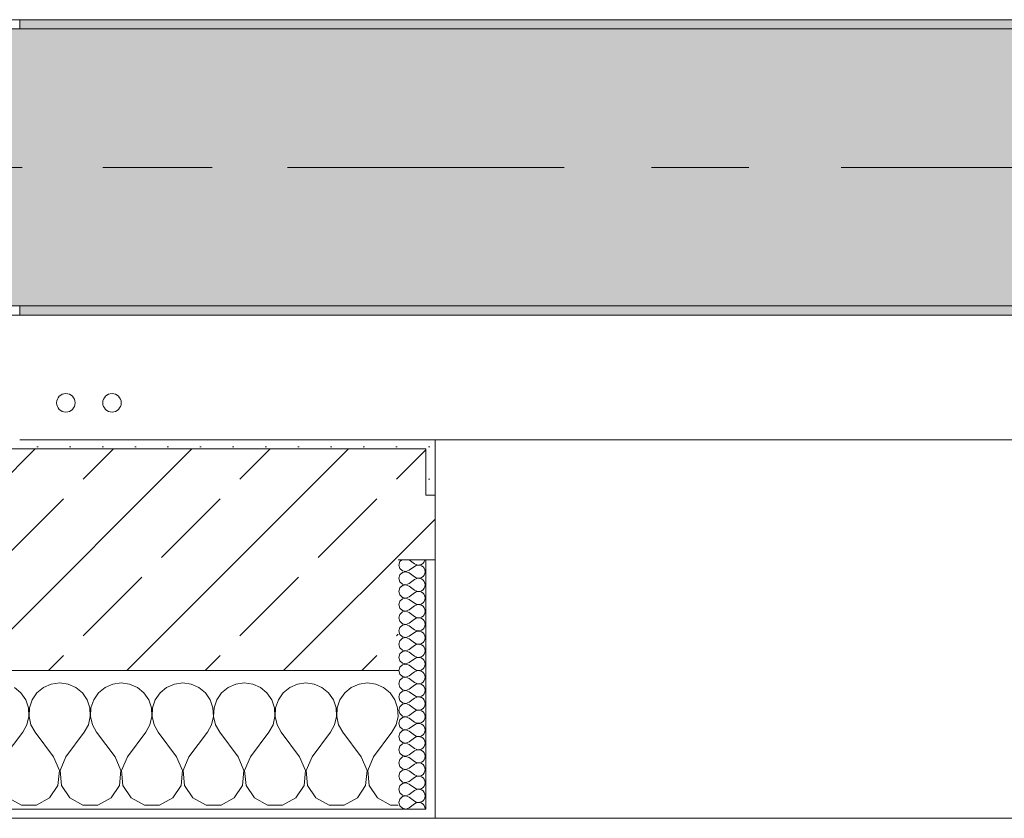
# Model space of a CAD drawing. Header units: metres. Extents: x -3.6 to 84.5, y -11 to 16.8.
# Tile 79 of 228: x 22.29 to 23.357, y -0.155 to 0.71. Entities that reach past the tile are written whole.
import ezdxf

# ---------------------------------------------------------------- set-up
doc = ezdxf.new("R2010")
doc.units = ezdxf.units.M
doc.header["$MEASUREMENT"] = 0
doc.linetypes.add('Achse', pattern=[0.2, 0.1, -0.05, 0, -0.05])
doc.linetypes.add('Strichlinie doppelt', pattern=[0.546806, 0.264583, -0.105833, 0.070556, -0.105833])
for name, color, linetype in [('451 - Universal.Achsen Raster', 7, 'Continuous'), ('604 - Struktur.Wand Aussen', 7, 'Continuous'), ('607 - Struktur.Stütze', 7, 'Continuous'), ('608 - Struktur.Träger', 7, 'Continuous'), ('801 - HKLSE.Heizung_ Klima_ Lüftung', 7, 'Continuous')]:
    doc.layers.add(name, color=color, linetype=linetype)
pattern_1 = [(45, (0, 0), (-0.01767767, 0.01767767), [0, -0.025])]
pattern_2 = [(0, (0, 0), (0, 0.08660254), [0, -0.05]), (0, (0.025, 0.0433), (0, 0.08660254), [0, -0.05])]
pattern_3 = [(45, (0, 0), (-0.08485281, 0.08485281), []), (45, (-0.04243, 0.04243), (-0.08485281, 0.08485281), [0.09, -0.03])]

# ---------------------------------------------------------------- blocks, each defined once
blk = doc.blocks.new('*X78')
at = {"layer": '604 - Struktur.Wand Aussen', "color": 7, "linetype": 'Continuous', "lineweight": 5}
for p, q in [((22.3242, -0.0096), (22.3158, -0.0133)), ((22.3333, -0.0083), (22.3242, -0.0096)), ((22.3424, -0.0096), (22.3333, -0.0083)), ((22.3509, -0.0133), (22.3424, -0.0096)), ((22.3909, -0.0096), (22.3825, -0.0133)), ((22.4, -0.0083), (22.3909, -0.0096)), ((22.4091, -0.0096), (22.4, -0.0083)), ((22.4175, -0.0133), (22.4091, -0.0096)), ((22.4576, -0.0096), (22.4491, -0.0133)), ((22.4667, -0.0083), (22.4576, -0.0096)), ((22.4758, -0.0096), (22.4667, -0.0083)), ((22.4842, -0.0133), (22.4758, -0.0096)), ((22.5242, -0.0096), (22.5158, -0.0133)), ((22.5333, -0.0083), (22.5242, -0.0096)), ((22.5424, -0.0096), (22.5333, -0.0083)), ((22.5509, -0.0133), (22.5424, -0.0096)), ((22.5909, -0.0096), (22.5825, -0.0133)), ((22.6, -0.0083), (22.5909, -0.0096)), ((22.6091, -0.0096), (22.6, -0.0083)), ((22.6175, -0.0133), (22.6091, -0.0096)), ((22.6576, -0.0096), (22.6491, -0.0133)), ((22.6667, -0.0083), (22.6576, -0.0096)), ((22.6758, -0.0096), (22.6667, -0.0083)), ((22.6842, -0.0133), (22.6758, -0.0096)), ((22.2913, -0.0192), (22.2842, -0.0133)), ((22.2965, -0.0268), (22.2913, -0.0192)), ((22.3087, -0.0192), (22.3035, -0.0268)), ((22.3158, -0.0133), (22.3087, -0.0192)), ((22.3579, -0.0192), (22.3509, -0.0133)), ((22.3631, -0.0268), (22.3579, -0.0192)), ((22.3754, -0.0192), (22.3702, -0.0268)), ((22.3825, -0.0133), (22.3754, -0.0192)), ((22.4246, -0.0192), (22.4175, -0.0133)), ((22.4298, -0.0268), (22.4246, -0.0192)), ((22.4421, -0.0192), (22.4369, -0.0268)), ((22.4491, -0.0133), (22.4421, -0.0192)), ((22.4913, -0.0192), (22.4842, -0.0133)), ((22.4965, -0.0268), (22.4913, -0.0192)), ((22.5087, -0.0192), (22.5035, -0.0268)), ((22.5158, -0.0133), (22.5087, -0.0192)), ((22.5579, -0.0192), (22.5509, -0.0133)), ((22.5631, -0.0268), (22.5579, -0.0192)), ((22.5754, -0.0192), (22.5702, -0.0268)), ((22.5825, -0.0133), (22.5754, -0.0192)), ((22.6246, -0.0192), (22.6175, -0.0133)), ((22.6298, -0.0268), (22.6246, -0.0192)), ((22.6421, -0.0192), (22.6369, -0.0268)), ((22.6491, -0.0133), (22.6421, -0.0192)), ((22.6913, -0.0192), (22.6842, -0.0133)), ((22.6965, -0.0268), (22.6913, -0.0192)), ((22.2994, -0.0355), (22.2965, -0.0268)), ((22.3035, -0.0268), (22.3006, -0.0355)), ((22.3661, -0.0355), (22.3631, -0.0268)), ((22.3702, -0.0268), (22.3672, -0.0355)), ((22.4328, -0.0355), (22.4298, -0.0268)), ((22.4369, -0.0268), (22.4339, -0.0355)), ((22.4994, -0.0355), (22.4965, -0.0268)), ((22.5035, -0.0268), (22.5006, -0.0355)), ((22.5661, -0.0355), (22.5631, -0.0268)), ((22.5702, -0.0268), (22.5672, -0.0355)), ((22.6328, -0.0355), (22.6298, -0.0268)), ((22.6369, -0.0268), (22.6339, -0.0355)), ((22.6994, -0.0355), (22.6965, -0.0268)), ((22.2999, -0.0447), (22.2994, -0.0355)), ((22.3006, -0.0355), (22.3001, -0.0447)), ((22.3665, -0.0447), (22.3661, -0.0355)), ((22.3672, -0.0355), (22.3668, -0.0447)), ((22.4332, -0.0447), (22.4328, -0.0355)), ((22.4339, -0.0355), (22.4335, -0.0447)), ((22.4999, -0.0447), (22.4994, -0.0355)), ((22.5006, -0.0355), (22.5001, -0.0447)), ((22.5665, -0.0447), (22.5661, -0.0355)), ((22.5672, -0.0355), (22.5668, -0.0447)), ((22.6332, -0.0447), (22.6328, -0.0355)), ((22.6339, -0.0355), (22.6335, -0.0447)), ((22.6999, -0.0447), (22.6994, -0.0355)), ((22.2978, -0.0536), (22.2999, -0.0447)), ((22.3001, -0.0447), (22.3022, -0.0536)), ((22.3645, -0.0536), (22.3665, -0.0447)), ((22.3668, -0.0447), (22.3689, -0.0536)), ((22.4311, -0.0536), (22.4332, -0.0447)), ((22.4335, -0.0447), (22.4355, -0.0536)), ((22.4978, -0.0536), (22.4999, -0.0447)), ((22.5001, -0.0447), (22.5022, -0.0536)), ((22.5645, -0.0536), (22.5665, -0.0447)), ((22.5668, -0.0447), (22.5689, -0.0536)), ((22.6311, -0.0536), (22.6332, -0.0447)), ((22.6335, -0.0447), (22.6355, -0.0536)), ((22.6978, -0.0536), (22.6999, -0.0447)), ((22.2733, -0.0883), (22.2933, -0.0617)), ((22.2933, -0.0617), (22.2978, -0.0536)), ((22.3022, -0.0536), (22.3067, -0.0617)), ((22.3267, -0.0883), (22.3067, -0.0617)), ((22.34, -0.0883), (22.36, -0.0617)), ((22.36, -0.0617), (22.3645, -0.0536)), ((22.3689, -0.0536), (22.3733, -0.0617)), ((22.3933, -0.0883), (22.3733, -0.0617)), ((22.4067, -0.0883), (22.4267, -0.0617)), ((22.4267, -0.0617), (22.4311, -0.0536)), ((22.4355, -0.0536), (22.44, -0.0617)), ((22.46, -0.0883), (22.44, -0.0617)), ((22.4733, -0.0883), (22.4933, -0.0617)), ((22.4933, -0.0617), (22.4978, -0.0536)), ((22.5022, -0.0536), (22.5067, -0.0617)), ((22.5267, -0.0883), (22.5067, -0.0617)), ((22.54, -0.0883), (22.56, -0.0617)), ((22.56, -0.0617), (22.5645, -0.0536)), ((22.5689, -0.0536), (22.5733, -0.0617)), ((22.5933, -0.0883), (22.5733, -0.0617)), ((22.6067, -0.0883), (22.6267, -0.0617)), ((22.6267, -0.0617), (22.6311, -0.0536)), ((22.6355, -0.0536), (22.64, -0.0617)), ((22.66, -0.0883), (22.64, -0.0617)), ((22.6733, -0.0883), (22.6933, -0.0617)), ((22.6933, -0.0617), (22.6978, -0.0536)), ((22.333, -0.1033), (22.3267, -0.0883)), ((22.34, -0.0883), (22.3337, -0.1033)), ((22.3996, -0.1033), (22.3933, -0.0883)), ((22.4067, -0.0883), (22.4004, -0.1033)), ((22.4663, -0.1033), (22.46, -0.0883)), ((22.4733, -0.0883), (22.467, -0.1033)), ((22.533, -0.1033), (22.5267, -0.0883)), ((22.54, -0.0883), (22.5337, -0.1033)), ((22.5996, -0.1033), (22.5933, -0.0883)), ((22.6067, -0.0883), (22.6004, -0.1033)), ((22.6663, -0.1033), (22.66, -0.0883)), ((22.6733, -0.0883), (22.667, -0.1033)), ((22.3314, -0.1195), (22.333, -0.1033)), ((22.3337, -0.1033), (22.3352, -0.1195)), ((22.3981, -0.1195), (22.3996, -0.1033)), ((22.4004, -0.1033), (22.4019, -0.1195)), ((22.4648, -0.1195), (22.4663, -0.1033)), ((22.467, -0.1033), (22.4686, -0.1195)), ((22.5314, -0.1195), (22.533, -0.1033)), ((22.5337, -0.1033), (22.5352, -0.1195)), ((22.5981, -0.1195), (22.5996, -0.1033)), ((22.6004, -0.1033), (22.6019, -0.1195)), ((22.6648, -0.1195), (22.6663, -0.1033)), ((22.667, -0.1033), (22.6686, -0.1195)), ((22.3224, -0.133), (22.3314, -0.1195)), ((22.3352, -0.1195), (22.3442, -0.133)), ((22.3891, -0.133), (22.3981, -0.1195)), ((22.4019, -0.1195), (22.4109, -0.133)), ((22.4558, -0.133), (22.4648, -0.1195)), ((22.4686, -0.1195), (22.4776, -0.133)), ((22.5224, -0.133), (22.5314, -0.1195)), ((22.5352, -0.1195), (22.5442, -0.133)), ((22.5891, -0.133), (22.5981, -0.1195)), ((22.6019, -0.1195), (22.6109, -0.133)), ((22.6558, -0.133), (22.6648, -0.1195)), ((22.6686, -0.1195), (22.6776, -0.133)), ((22.2776, -0.133), (22.2919, -0.1407)), ((22.3081, -0.1407), (22.3224, -0.133)), ((22.3442, -0.133), (22.3585, -0.1407)), ((22.3748, -0.1407), (22.3891, -0.133)), ((22.4109, -0.133), (22.4252, -0.1407)), ((22.4415, -0.1407), (22.4558, -0.133)), ((22.4776, -0.133), (22.4919, -0.1407)), ((22.5081, -0.1407), (22.5224, -0.133)), ((22.5442, -0.133), (22.5585, -0.1407)), ((22.5748, -0.1407), (22.5891, -0.133)), ((22.6109, -0.133), (22.6252, -0.1407)), ((22.6415, -0.1407), (22.6558, -0.133)), ((22.6776, -0.133), (22.6919, -0.1407)), ((22.2919, -0.1407), (22.3081, -0.1407)), ((22.3585, -0.1407), (22.3748, -0.1407)), ((22.4252, -0.1407), (22.4415, -0.1407)), ((22.4919, -0.1407), (22.5081, -0.1407)), ((22.5585, -0.1407), (22.5748, -0.1407)), ((22.6252, -0.1407), (22.6415, -0.1407)), ((22.6919, -0.1407), (22.7, -0.1407))]:
    blk.add_line(p, q, dxfattribs=at)
blk = doc.blocks.new('*X102')
at = {"layer": '604 - Struktur.Wand Aussen', "color": 7, "linetype": 'Continuous', "lineweight": 5}
for p, q in [((22.7018, 0.123), (22.7007, 0.1193)), ((22.7007, 0.1193), (22.7018, 0.1155)), ((22.7039, 0.125), (22.7018, 0.123)), ((22.7121, 0.125), (22.7179, 0.1207)), ((22.7121, 0.1136), (22.7179, 0.1179)), ((22.7179, 0.1207), (22.7196, 0.1198)), ((22.7196, 0.1188), (22.7179, 0.1179)), ((22.7196, 0.1198), (22.7215, 0.1193)), ((22.7215, 0.1193), (22.7196, 0.1188)), ((22.7215, 0.1193), (22.7235, 0.1194)), ((22.7235, 0.1192), (22.7215, 0.1193)), ((22.7235, 0.1194), (22.7253, 0.12)), ((22.7253, 0.1185), (22.7235, 0.1192)), ((22.7253, 0.12), (22.727, 0.1212)), ((22.727, 0.1174), (22.7253, 0.1185)), ((22.727, 0.1212), (22.7282, 0.1227)), ((22.7282, 0.1159), (22.727, 0.1174)), ((22.7282, 0.1227), (22.729, 0.1245)), ((22.729, 0.1245), (22.7291, 0.125)), ((22.7018, 0.1088), (22.7007, 0.105)), ((22.7018, 0.1155), (22.7047, 0.1129)), ((22.7047, 0.1114), (22.7018, 0.1088)), ((22.7047, 0.1129), (22.7085, 0.1122)), ((22.7085, 0.1121), (22.7047, 0.1114)), ((22.7085, 0.1122), (22.7121, 0.1136)), ((22.7121, 0.1107), (22.7085, 0.1121)), ((22.7121, 0.1107), (22.7179, 0.1064)), ((22.7253, 0.1058), (22.727, 0.1069)), ((22.727, 0.1069), (22.7282, 0.1084)), ((22.729, 0.1141), (22.7282, 0.1159)), ((22.7282, 0.1084), (22.729, 0.1102)), ((22.7293, 0.1121), (22.729, 0.1141)), ((22.729, 0.1102), (22.7293, 0.1121)), ((22.7007, 0.105), (22.7018, 0.1012)), ((22.7018, 0.1012), (22.7047, 0.0986)), ((22.7047, 0.0971), (22.7018, 0.0945)), ((22.7047, 0.0986), (22.7085, 0.0979)), ((22.7085, 0.0978), (22.7047, 0.0971)), ((22.7085, 0.0979), (22.7121, 0.0993)), ((22.7121, 0.0964), (22.7085, 0.0978)), ((22.7121, 0.0993), (22.7179, 0.1036)), ((22.7121, 0.0964), (22.7179, 0.0921)), ((22.7179, 0.1064), (22.7196, 0.1055)), ((22.7196, 0.1045), (22.7179, 0.1036)), ((22.7196, 0.1055), (22.7215, 0.105)), ((22.7215, 0.105), (22.7196, 0.1045)), ((22.7215, 0.105), (22.7235, 0.1051)), ((22.7235, 0.1049), (22.7215, 0.105)), ((22.7235, 0.1051), (22.7253, 0.1058)), ((22.7253, 0.1042), (22.7235, 0.1049)), ((22.727, 0.1031), (22.7253, 0.1042)), ((22.7282, 0.1016), (22.727, 0.1031)), ((22.729, 0.0998), (22.7282, 0.1016)), ((22.7293, 0.0979), (22.729, 0.0998)), ((22.729, 0.0959), (22.7293, 0.0979)), ((22.7018, 0.0945), (22.7007, 0.0907)), ((22.7007, 0.0907), (22.7018, 0.087)), ((22.7018, 0.087), (22.7047, 0.0843)), ((22.7121, 0.085), (22.7179, 0.0893)), ((22.7179, 0.0921), (22.7196, 0.0912)), ((22.7196, 0.0902), (22.7179, 0.0893)), ((22.7196, 0.0912), (22.7215, 0.0907)), ((22.7215, 0.0907), (22.7196, 0.0902)), ((22.7215, 0.0907), (22.7235, 0.0908)), ((22.7235, 0.0906), (22.7215, 0.0907)), ((22.7235, 0.0908), (22.7253, 0.0915)), ((22.7253, 0.09), (22.7235, 0.0906)), ((22.7253, 0.0915), (22.727, 0.0926)), ((22.727, 0.0888), (22.7253, 0.09)), ((22.727, 0.0926), (22.7282, 0.0941)), ((22.7282, 0.0873), (22.727, 0.0888)), ((22.7282, 0.0941), (22.729, 0.0959)), ((22.729, 0.0855), (22.7282, 0.0873)), ((22.7293, 0.0836), (22.729, 0.0855)), ((22.7018, 0.0802), (22.7007, 0.0764)), ((22.7007, 0.0764), (22.7018, 0.0727)), ((22.7047, 0.0828), (22.7018, 0.0802)), ((22.7047, 0.0843), (22.7085, 0.0836)), ((22.7085, 0.0835), (22.7047, 0.0828)), ((22.7085, 0.0836), (22.7121, 0.085)), ((22.7121, 0.0821), (22.7085, 0.0835)), ((22.7121, 0.0821), (22.7179, 0.0779)), ((22.7121, 0.0707), (22.7179, 0.075)), ((22.7179, 0.0779), (22.7196, 0.0769)), ((22.7196, 0.076), (22.7179, 0.075)), ((22.7196, 0.0769), (22.7215, 0.0765)), ((22.7215, 0.0764), (22.7196, 0.076)), ((22.7215, 0.0765), (22.7235, 0.0766)), ((22.7235, 0.0763), (22.7215, 0.0764)), ((22.7235, 0.0766), (22.7253, 0.0772)), ((22.7253, 0.0757), (22.7235, 0.0763)), ((22.7253, 0.0772), (22.727, 0.0783)), ((22.727, 0.0746), (22.7253, 0.0757)), ((22.727, 0.0783), (22.7282, 0.0798)), ((22.7282, 0.0798), (22.729, 0.0816)), ((22.729, 0.0816), (22.7293, 0.0836)), ((22.7018, 0.0659), (22.7007, 0.0621)), ((22.7018, 0.0727), (22.7047, 0.07)), ((22.7047, 0.0685), (22.7018, 0.0659)), ((22.7047, 0.07), (22.7085, 0.0693)), ((22.7085, 0.0693), (22.7047, 0.0685)), ((22.7085, 0.0693), (22.7121, 0.0707)), ((22.7121, 0.0679), (22.7085, 0.0693)), ((22.7121, 0.0679), (22.7179, 0.0636)), ((22.7253, 0.0629), (22.727, 0.064)), ((22.7282, 0.073), (22.727, 0.0746)), ((22.727, 0.064), (22.7282, 0.0655)), ((22.729, 0.0712), (22.7282, 0.073)), ((22.7282, 0.0655), (22.729, 0.0673)), ((22.7293, 0.0693), (22.729, 0.0712)), ((22.729, 0.0673), (22.7293, 0.0693)), ((22.7007, 0.0621), (22.7018, 0.0584)), ((22.7018, 0.0584), (22.7047, 0.0558)), ((22.7047, 0.0542), (22.7018, 0.0516)), ((22.7047, 0.0558), (22.7085, 0.055)), ((22.7085, 0.055), (22.7047, 0.0542)), ((22.7085, 0.055), (22.7121, 0.0564)), ((22.7121, 0.0536), (22.7085, 0.055)), ((22.7121, 0.0564), (22.7179, 0.0607)), ((22.7121, 0.0536), (22.7179, 0.0493)), ((22.7179, 0.0636), (22.7196, 0.0626)), ((22.7196, 0.0617), (22.7179, 0.0607)), ((22.7196, 0.0626), (22.7215, 0.0622)), ((22.7215, 0.0621), (22.7196, 0.0617)), ((22.7215, 0.0622), (22.7235, 0.0623)), ((22.7235, 0.062), (22.7215, 0.0621)), ((22.7235, 0.0623), (22.7253, 0.0629)), ((22.7253, 0.0614), (22.7235, 0.062)), ((22.727, 0.0603), (22.7253, 0.0614)), ((22.7282, 0.0588), (22.727, 0.0603)), ((22.729, 0.057), (22.7282, 0.0588)), ((22.7293, 0.055), (22.729, 0.057)), ((22.729, 0.053), (22.7293, 0.055)), ((22.7018, 0.0516), (22.7007, 0.0479)), ((22.7007, 0.0479), (22.7018, 0.0441)), ((22.7018, 0.0441), (22.7047, 0.0415)), ((22.7121, 0.0421), (22.7179, 0.0464)), ((22.7179, 0.0493), (22.7196, 0.0483)), ((22.7196, 0.0474), (22.7179, 0.0464)), ((22.7196, 0.0483), (22.7215, 0.0479)), ((22.7215, 0.0478), (22.7196, 0.0474)), ((22.7215, 0.0479), (22.7235, 0.048)), ((22.7235, 0.0477), (22.7215, 0.0478)), ((22.7235, 0.048), (22.7253, 0.0486)), ((22.7253, 0.0471), (22.7235, 0.0477)), ((22.7253, 0.0486), (22.727, 0.0497)), ((22.727, 0.046), (22.7253, 0.0471)), ((22.727, 0.0497), (22.7282, 0.0512)), ((22.7282, 0.0445), (22.727, 0.046)), ((22.7282, 0.0512), (22.729, 0.053)), ((22.729, 0.0427), (22.7282, 0.0445)), ((22.7018, 0.0373), (22.7007, 0.0336)), ((22.7007, 0.0336), (22.7018, 0.0298)), ((22.7047, 0.04), (22.7018, 0.0373)), ((22.7047, 0.0415), (22.7085, 0.0407)), ((22.7085, 0.0407), (22.7047, 0.04)), ((22.7085, 0.0407), (22.7121, 0.0421)), ((22.7121, 0.0393), (22.7085, 0.0407)), ((22.7121, 0.0393), (22.7179, 0.035)), ((22.7121, 0.0279), (22.7179, 0.0321)), ((22.7179, 0.035), (22.7196, 0.034)), ((22.7196, 0.0331), (22.7179, 0.0321)), ((22.7196, 0.034), (22.7215, 0.0336)), ((22.7215, 0.0335), (22.7196, 0.0331)), ((22.7215, 0.0336), (22.7235, 0.0337)), ((22.7235, 0.0334), (22.7215, 0.0335)), ((22.7235, 0.0337), (22.7253, 0.0343)), ((22.7253, 0.0328), (22.7235, 0.0334)), ((22.7253, 0.0343), (22.727, 0.0354)), ((22.727, 0.0317), (22.7253, 0.0328)), ((22.727, 0.0354), (22.7282, 0.037)), ((22.7282, 0.037), (22.729, 0.0388)), ((22.7293, 0.0407), (22.729, 0.0427)), ((22.729, 0.0388), (22.7293, 0.0407)), ((22.7018, 0.023), (22.7007, 0.0193)), ((22.7018, 0.0298), (22.7047, 0.0272)), ((22.7047, 0.0257), (22.7018, 0.023)), ((22.7047, 0.0272), (22.7085, 0.0265)), ((22.7085, 0.0264), (22.7047, 0.0257)), ((22.7085, 0.0265), (22.7121, 0.0279)), ((22.7121, 0.025), (22.7085, 0.0264)), ((22.7121, 0.025), (22.7179, 0.0207)), ((22.7282, 0.0302), (22.727, 0.0317)), ((22.727, 0.0212), (22.7282, 0.0227)), ((22.729, 0.0284), (22.7282, 0.0302)), ((22.7282, 0.0227), (22.729, 0.0245)), ((22.7293, 0.0264), (22.729, 0.0284)), ((22.729, 0.0245), (22.7293, 0.0264)), ((22.7007, 0.0193), (22.7018, 0.0155)), ((22.7018, 0.0155), (22.7047, 0.0129)), ((22.7047, 0.0114), (22.7018, 0.0088)), ((22.7047, 0.0129), (22.7085, 0.0122)), ((22.7085, 0.0121), (22.7047, 0.0114)), ((22.7085, 0.0122), (22.7121, 0.0136)), ((22.7121, 0.0107), (22.7085, 0.0121)), ((22.7121, 0.0136), (22.7179, 0.0179)), ((22.7121, 0.0107), (22.7179, 0.0064)), ((22.7179, 0.0207), (22.7196, 0.0198)), ((22.7196, 0.0188), (22.7179, 0.0179)), ((22.7196, 0.0198), (22.7215, 0.0193)), ((22.7215, 0.0193), (22.7196, 0.0188)), ((22.7215, 0.0193), (22.7235, 0.0194)), ((22.7235, 0.0192), (22.7215, 0.0193)), ((22.7235, 0.0194), (22.7253, 0.02)), ((22.7253, 0.0185), (22.7235, 0.0192)), ((22.7253, 0.02), (22.727, 0.0212)), ((22.727, 0.0174), (22.7253, 0.0185)), ((22.7282, 0.0159), (22.727, 0.0174)), ((22.729, 0.0141), (22.7282, 0.0159)), ((22.7293, 0.0121), (22.729, 0.0141)), ((22.729, 0.0102), (22.7293, 0.0121)), ((22.7018, 0.0088), (22.7007, 0.005)), ((22.7007, 0.005), (22.7018, 0.0012)), ((22.7018, 0.0012), (22.7047, -0.0014)), ((22.7121, -0.0007), (22.7179, 0.0036)), ((22.7179, 0.0064), (22.7196, 0.0055)), ((22.7196, 0.0045), (22.7179, 0.0036)), ((22.7196, 0.0055), (22.7215, 0.005)), ((22.7215, 0.005), (22.7196, 0.0045)), ((22.7215, 0.005), (22.7235, 0.0051)), ((22.7235, 0.0049), (22.7215, 0.005)), ((22.7235, 0.0051), (22.7253, 0.0058)), ((22.7253, 0.0042), (22.7235, 0.0049)), ((22.7253, 0.0058), (22.727, 0.0069)), ((22.727, 0.0031), (22.7253, 0.0042)), ((22.727, 0.0069), (22.7282, 0.0084)), ((22.7282, 0.0016), (22.727, 0.0031)), ((22.7282, 0.0084), (22.729, 0.0102)), ((22.729, -0.0002), (22.7282, 0.0016)), ((22.7018, -0.0055), (22.7007, -0.0093)), ((22.7007, -0.0093), (22.7018, -0.013)), ((22.7047, -0.0029), (22.7018, -0.0055)), ((22.7047, -0.0014), (22.7085, -0.0021)), ((22.7085, -0.0022), (22.7047, -0.0029)), ((22.7085, -0.0021), (22.7121, -0.0007)), ((22.7121, -0.0036), (22.7085, -0.0022)), ((22.7121, -0.0036), (22.7179, -0.0079)), ((22.7179, -0.0079), (22.7196, -0.0088)), ((22.7196, -0.0098), (22.7179, -0.0107)), ((22.7196, -0.0088), (22.7215, -0.0093)), ((22.7215, -0.0093), (22.7196, -0.0098)), ((22.7215, -0.0093), (22.7235, -0.0092)), ((22.7235, -0.0094), (22.7215, -0.0093)), ((22.7235, -0.0092), (22.7253, -0.0085)), ((22.7253, -0.01), (22.7235, -0.0094)), ((22.7253, -0.0085), (22.727, -0.0074)), ((22.727, -0.0112), (22.7253, -0.01)), ((22.727, -0.0074), (22.7282, -0.0059)), ((22.7282, -0.0059), (22.729, -0.0041)), ((22.7293, -0.0021), (22.729, -0.0002)), ((22.729, -0.0041), (22.7293, -0.0021)), ((22.7018, -0.0198), (22.7007, -0.0236)), ((22.7018, -0.013), (22.7047, -0.0157)), ((22.7047, -0.0172), (22.7018, -0.0198)), ((22.7047, -0.0157), (22.7085, -0.0164)), ((22.7085, -0.0165), (22.7047, -0.0172)), ((22.7085, -0.0164), (22.7121, -0.015)), ((22.7121, -0.0179), (22.7085, -0.0165)), ((22.7121, -0.015), (22.7179, -0.0107)), ((22.7121, -0.0179), (22.7179, -0.0221)), ((22.7282, -0.0127), (22.727, -0.0112)), ((22.727, -0.0217), (22.7282, -0.0202)), ((22.729, -0.0145), (22.7282, -0.0127)), ((22.7282, -0.0202), (22.729, -0.0184)), ((22.7293, -0.0164), (22.729, -0.0145)), ((22.729, -0.0184), (22.7293, -0.0164)), ((22.7007, -0.0236), (22.7018, -0.0273)), ((22.7018, -0.0273), (22.7047, -0.03)), ((22.7047, -0.0315), (22.7018, -0.0341)), ((22.7047, -0.03), (22.7085, -0.0307)), ((22.7085, -0.0307), (22.7047, -0.0315)), ((22.7085, -0.0307), (22.7121, -0.0293)), ((22.7121, -0.0321), (22.7085, -0.0307)), ((22.7121, -0.0293), (22.7179, -0.025)), ((22.7179, -0.0221), (22.7196, -0.0231)), ((22.7196, -0.024), (22.7179, -0.025)), ((22.7196, -0.0231), (22.7215, -0.0235)), ((22.7215, -0.0236), (22.7196, -0.024)), ((22.7215, -0.0235), (22.7235, -0.0234)), ((22.7235, -0.0237), (22.7215, -0.0236)), ((22.7235, -0.0234), (22.7253, -0.0228)), ((22.7253, -0.0243), (22.7235, -0.0237)), ((22.7253, -0.0228), (22.727, -0.0217)), ((22.727, -0.0254), (22.7253, -0.0243)), ((22.7282, -0.027), (22.727, -0.0254)), ((22.729, -0.0288), (22.7282, -0.027)), ((22.7293, -0.0307), (22.729, -0.0288)), ((22.729, -0.0327), (22.7293, -0.0307)), ((22.7018, -0.0341), (22.7007, -0.0379)), ((22.7007, -0.0379), (22.7018, -0.0416)), ((22.7018, -0.0416), (22.7047, -0.0442)), ((22.7121, -0.0321), (22.7179, -0.0364)), ((22.7121, -0.0436), (22.7179, -0.0393)), ((22.7179, -0.0364), (22.7196, -0.0374)), ((22.7196, -0.0383), (22.7179, -0.0393)), ((22.7196, -0.0374), (22.7215, -0.0378)), ((22.7215, -0.0379), (22.7196, -0.0383)), ((22.7215, -0.0378), (22.7235, -0.0377)), ((22.7235, -0.038), (22.7215, -0.0379)), ((22.7235, -0.0377), (22.7253, -0.0371)), ((22.7253, -0.0386), (22.7235, -0.038)), ((22.7253, -0.0371), (22.727, -0.036)), ((22.727, -0.0397), (22.7253, -0.0386)), ((22.727, -0.036), (22.7282, -0.0345)), ((22.7282, -0.0412), (22.727, -0.0397)), ((22.7282, -0.0345), (22.729, -0.0327)), ((22.729, -0.043), (22.7282, -0.0412)), ((22.7018, -0.0484), (22.7007, -0.0521)), ((22.7007, -0.0521), (22.7018, -0.0559)), ((22.7047, -0.0458), (22.7018, -0.0484)), ((22.7047, -0.0442), (22.7085, -0.045)), ((22.7085, -0.045), (22.7047, -0.0458)), ((22.7085, -0.045), (22.7121, -0.0436)), ((22.7121, -0.0464), (22.7085, -0.045)), ((22.7121, -0.0464), (22.7179, -0.0507)), ((22.7179, -0.0507), (22.7196, -0.0517)), ((22.7196, -0.0526), (22.7179, -0.0536)), ((22.7196, -0.0517), (22.7215, -0.0521)), ((22.7215, -0.0522), (22.7196, -0.0526)), ((22.7215, -0.0521), (22.7235, -0.052)), ((22.7235, -0.0523), (22.7215, -0.0522)), ((22.7235, -0.052), (22.7253, -0.0514)), ((22.7253, -0.0529), (22.7235, -0.0523)), ((22.7253, -0.0514), (22.727, -0.0503)), ((22.727, -0.054), (22.7253, -0.0529)), ((22.727, -0.0503), (22.7282, -0.0488)), ((22.7282, -0.0488), (22.729, -0.047)), ((22.7293, -0.045), (22.729, -0.043)), ((22.729, -0.047), (22.7293, -0.045)), ((22.7018, -0.0627), (22.7007, -0.0664)), ((22.7018, -0.0559), (22.7047, -0.0585)), ((22.7047, -0.06), (22.7018, -0.0627)), ((22.7047, -0.0585), (22.7085, -0.0593)), ((22.7085, -0.0593), (22.7047, -0.06)), ((22.7085, -0.0593), (22.7121, -0.0579)), ((22.7121, -0.0607), (22.7085, -0.0593)), ((22.7121, -0.0579), (22.7179, -0.0536)), ((22.7121, -0.0607), (22.7179, -0.065)), ((22.7282, -0.0555), (22.727, -0.054)), ((22.727, -0.0646), (22.7282, -0.063)), ((22.729, -0.0573), (22.7282, -0.0555)), ((22.7282, -0.063), (22.729, -0.0612)), ((22.7293, -0.0593), (22.729, -0.0573)), ((22.729, -0.0612), (22.7293, -0.0593)), ((22.7007, -0.0664), (22.7018, -0.0702)), ((22.7018, -0.0702), (22.7047, -0.0728)), ((22.7047, -0.0743), (22.7018, -0.077)), ((22.7047, -0.0728), (22.7085, -0.0735)), ((22.7085, -0.0736), (22.7047, -0.0743)), ((22.7085, -0.0735), (22.7121, -0.0721)), ((22.7121, -0.075), (22.7085, -0.0736)), ((22.7121, -0.0721), (22.7179, -0.0679)), ((22.7179, -0.065), (22.7196, -0.066)), ((22.7196, -0.0669), (22.7179, -0.0679)), ((22.7196, -0.066), (22.7215, -0.0664)), ((22.7215, -0.0665), (22.7196, -0.0669)), ((22.7215, -0.0664), (22.7235, -0.0663)), ((22.7235, -0.0666), (22.7215, -0.0665)), ((22.7235, -0.0663), (22.7253, -0.0657)), ((22.7253, -0.0672), (22.7235, -0.0666)), ((22.7253, -0.0657), (22.727, -0.0646)), ((22.727, -0.0683), (22.7253, -0.0672)), ((22.7282, -0.0698), (22.727, -0.0683)), ((22.729, -0.0716), (22.7282, -0.0698)), ((22.7293, -0.0736), (22.729, -0.0716)), ((22.729, -0.0755), (22.7293, -0.0736)), ((22.7018, -0.077), (22.7007, -0.0807)), ((22.7007, -0.0807), (22.7018, -0.0845)), ((22.7018, -0.0845), (22.7047, -0.0871)), ((22.7121, -0.075), (22.7179, -0.0793)), ((22.7121, -0.0864), (22.7179, -0.0821)), ((22.7179, -0.0793), (22.7196, -0.0802)), ((22.7196, -0.0812), (22.7179, -0.0821)), ((22.7196, -0.0802), (22.7215, -0.0807)), ((22.7215, -0.0807), (22.7196, -0.0812)), ((22.7215, -0.0807), (22.7235, -0.0806)), ((22.7235, -0.0808), (22.7215, -0.0807)), ((22.7235, -0.0806), (22.7253, -0.08)), ((22.7253, -0.0815), (22.7235, -0.0808)), ((22.7253, -0.08), (22.727, -0.0788)), ((22.727, -0.0826), (22.7253, -0.0815)), ((22.727, -0.0788), (22.7282, -0.0773)), ((22.7282, -0.0841), (22.727, -0.0826)), ((22.7282, -0.0773), (22.729, -0.0755)), ((22.729, -0.0859), (22.7282, -0.0841)), ((22.7018, -0.0912), (22.7007, -0.095)), ((22.7007, -0.095), (22.7018, -0.0988)), ((22.7047, -0.0886), (22.7018, -0.0912)), ((22.7047, -0.0871), (22.7085, -0.0878)), ((22.7085, -0.0879), (22.7047, -0.0886)), ((22.7085, -0.0878), (22.7121, -0.0864)), ((22.7121, -0.0893), (22.7085, -0.0879)), ((22.7121, -0.0893), (22.7179, -0.0936)), ((22.7179, -0.0936), (22.7196, -0.0945)), ((22.7196, -0.0955), (22.7179, -0.0964)), ((22.7196, -0.0945), (22.7215, -0.095)), ((22.7215, -0.095), (22.7196, -0.0955)), ((22.7215, -0.095), (22.7235, -0.0949)), ((22.7235, -0.0951), (22.7215, -0.095)), ((22.7235, -0.0949), (22.7253, -0.0942)), ((22.7253, -0.0958), (22.7235, -0.0951)), ((22.7253, -0.0942), (22.727, -0.0931)), ((22.727, -0.0969), (22.7253, -0.0958)), ((22.727, -0.0931), (22.7282, -0.0916)), ((22.7282, -0.0916), (22.729, -0.0898)), ((22.7293, -0.0879), (22.729, -0.0859)), ((22.729, -0.0898), (22.7293, -0.0879)), ((22.7018, -0.1055), (22.7007, -0.1093)), ((22.7018, -0.0988), (22.7047, -0.1014)), ((22.7047, -0.1029), (22.7018, -0.1055)), ((22.7047, -0.1014), (22.7085, -0.1021)), ((22.7085, -0.1022), (22.7047, -0.1029)), ((22.7085, -0.1021), (22.7121, -0.1007)), ((22.7121, -0.1036), (22.7085, -0.1022)), ((22.7121, -0.1007), (22.7179, -0.0964)), ((22.7121, -0.1036), (22.7179, -0.1079)), ((22.7282, -0.0984), (22.727, -0.0969)), ((22.727, -0.1074), (22.7282, -0.1059)), ((22.729, -0.1002), (22.7282, -0.0984)), ((22.7282, -0.1059), (22.729, -0.1041)), ((22.7293, -0.1021), (22.729, -0.1002)), ((22.729, -0.1041), (22.7293, -0.1021)), ((22.7007, -0.1093), (22.7018, -0.113)), ((22.7018, -0.113), (22.7047, -0.1157)), ((22.7047, -0.1172), (22.7018, -0.1198)), ((22.7047, -0.1157), (22.7085, -0.1164)), ((22.7085, -0.1165), (22.7047, -0.1172)), ((22.7085, -0.1164), (22.7121, -0.115)), ((22.7121, -0.1179), (22.7085, -0.1165)), ((22.7121, -0.115), (22.7179, -0.1107)), ((22.7179, -0.1079), (22.7196, -0.1088)), ((22.7196, -0.1098), (22.7179, -0.1107)), ((22.7196, -0.1088), (22.7215, -0.1093)), ((22.7215, -0.1093), (22.7196, -0.1098)), ((22.7215, -0.1093), (22.7235, -0.1092)), ((22.7235, -0.1094), (22.7215, -0.1093)), ((22.7235, -0.1092), (22.7253, -0.1085)), ((22.7253, -0.11), (22.7235, -0.1094)), ((22.7253, -0.1085), (22.727, -0.1074)), ((22.727, -0.1112), (22.7253, -0.11)), ((22.7282, -0.1127), (22.727, -0.1112)), ((22.729, -0.1145), (22.7282, -0.1127)), ((22.7293, -0.1164), (22.729, -0.1145)), ((22.729, -0.1184), (22.7293, -0.1164)), ((22.7018, -0.1198), (22.7007, -0.1236)), ((22.7007, -0.1236), (22.7018, -0.1273)), ((22.7018, -0.1273), (22.7047, -0.13)), ((22.7121, -0.1179), (22.7179, -0.1221)), ((22.7121, -0.1293), (22.7179, -0.125)), ((22.7179, -0.1221), (22.7196, -0.1231)), ((22.7196, -0.124), (22.7179, -0.125)), ((22.7196, -0.1231), (22.7215, -0.1235)), ((22.7215, -0.1236), (22.7196, -0.124)), ((22.7215, -0.1235), (22.7235, -0.1234)), ((22.7235, -0.1237), (22.7215, -0.1236)), ((22.7235, -0.1234), (22.7253, -0.1228)), ((22.7253, -0.1243), (22.7235, -0.1237)), ((22.7253, -0.1228), (22.727, -0.1217)), ((22.727, -0.1254), (22.7253, -0.1243)), ((22.727, -0.1217), (22.7282, -0.1202)), ((22.7282, -0.127), (22.727, -0.1254)), ((22.7282, -0.1202), (22.729, -0.1184)), ((22.729, -0.1288), (22.7282, -0.127)), ((22.7018, -0.1341), (22.7007, -0.1379)), ((22.7007, -0.1379), (22.7018, -0.1416)), ((22.7047, -0.1315), (22.7018, -0.1341)), ((22.7047, -0.13), (22.7085, -0.1307)), ((22.7085, -0.1307), (22.7047, -0.1315)), ((22.7085, -0.1307), (22.7121, -0.1293)), ((22.7121, -0.1321), (22.7085, -0.1307)), ((22.7121, -0.1321), (22.7179, -0.1364)), ((22.7179, -0.1364), (22.7196, -0.1374)), ((22.7196, -0.1383), (22.7179, -0.1393)), ((22.7196, -0.1374), (22.7215, -0.1378)), ((22.7215, -0.1379), (22.7196, -0.1383)), ((22.7215, -0.1378), (22.7235, -0.1377)), ((22.7235, -0.138), (22.7215, -0.1379)), ((22.7235, -0.1377), (22.7253, -0.1371)), ((22.7253, -0.1386), (22.7235, -0.138)), ((22.7253, -0.1371), (22.727, -0.136)), ((22.727, -0.1397), (22.7253, -0.1386)), ((22.727, -0.136), (22.7282, -0.1345)), ((22.7282, -0.1345), (22.729, -0.1327)), ((22.7293, -0.1307), (22.729, -0.1288)), ((22.729, -0.1327), (22.7293, -0.1307)), ((22.7018, -0.1416), (22.7047, -0.1442)), ((22.7047, -0.1442), (22.7085, -0.145)), ((22.7085, -0.145), (22.7121, -0.1436)), ((22.7121, -0.1436), (22.7179, -0.1393)), ((22.7282, -0.1412), (22.727, -0.1397)), ((22.729, -0.143), (22.7282, -0.1412)), ((22.7293, -0.145), (22.729, -0.143))]:
    blk.add_line(p, q, dxfattribs=at)

msp = doc.modelspace()

# ---------------------------------------------------------------- hatches: boundary and pattern name
at = {"layer": '604 - Struktur.Wand Aussen', "linetype": 'Continuous', "lineweight": 0, "true_color": 0x000000}
h = msp.add_hatch(dxfattribs=at)
h.set_pattern_fill('Gips_0001', color=18, style=0, pattern_type=2)
h.set_pattern_definition(pattern_1)
h.paths.add_polyline_path([(22.29, 0.245), (22.73, 0.245), (22.73, 0.255), (22.29, 0.255)])
h = msp.add_hatch(dxfattribs=at)
h.set_pattern_fill('Gips_0001', color=18, style=0, pattern_type=2)
h.set_pattern_definition(pattern_1)
h.paths.add_polyline_path([(22.73, 0.195), (22.74, 0.195), (22.74, 0.255), (22.73, 0.255)])
h = msp.add_hatch(dxfattribs=at)
h.set_pattern_fill('Beton__Stahlbeton_0001', color=18, style=0, pattern_type=2)
h.set_pattern_definition(pattern_3)
h.paths.add_polyline_path([(21.52, 0.125), (21.53, 0.125), (21.56, 0.125), (21.56, 0.005), (22.7, 0.005), (22.7, 0.125), (22.73, 0.125), (22.74, 0.125), (22.74, 0.195), (22.73, 0.195), (22.73, 0.245), (21.53, 0.245), (21.53, 0.195), (21.52, 0.195)])
h = msp.add_hatch(dxfattribs=at)
h.set_pattern_fill('Verputz_0001', color=18, style=0, pattern_type=2)
h.set_pattern_definition(pattern_2)
h.paths.add_polyline_path([(22.73, 0.125), (22.73, -0.155), (22.74, -0.155), (22.74, 0.125)])
h = msp.add_hatch(dxfattribs=at)
h.set_pattern_fill('Verputz_0001', color=18, style=0, pattern_type=2)
h.set_pattern_definition(pattern_2)
h.paths.add_polyline_path([(21.53, -0.145), (21.53, -0.155), (22.73, -0.155), (22.73, -0.145)])
at = {"layer": '607 - Struktur.Stütze', "linetype": 'Continuous', "lineweight": 0, "true_color": 0x000000}
h = msp.add_hatch(dxfattribs=at)
h.set_pattern_fill('Gips_0001', color=18, style=0, pattern_type=2)
h.set_pattern_definition(pattern_1)
h.paths.add_polyline_path([(21.97, 0.255), (21.97, 0.245), (22.29, 0.245), (22.29, 0.255), (22.28, 0.255), (22.28, 0.25), (21.98, 0.25), (21.98, 0.255)])
at = {"layer": '608 - Struktur.Träger', "linetype": 'Continuous', "lineweight": 0, "true_color": 0x000000}
h = msp.add_hatch(dxfattribs=at)
h.set_pattern_fill('Gips_0001', color=18, style=0, pattern_type=2)
h.set_pattern_definition(pattern_1)
h.paths.add_polyline_path([(25.57, 0.71), (22.29, 0.71), (22.29, 0.7), (25.57, 0.7)])
h = msp.add_hatch(dxfattribs=at)
h.set_pattern_fill('Beton__Stahlbeton_0001', color=18, style=0, pattern_type=2)
h.set_pattern_definition(pattern_3)
h.paths.add_polyline_path([(0.69, 0.7), (0.38, 0.7), (0.38, 0.4), (0.69, 0.4), (3.97, 0.4), (4.29, 0.4), (7.57, 0.4), (7.89, 0.4), (11.17, 0.4), (11.49, 0.4), (14.77, 0.4), (15.09, 0.4), (18.37, 0.4), (18.69, 0.4), (21.97, 0.4), (22.29, 0.4), (25.57, 0.4), (25.89, 0.4), (29.17, 0.4), (29.49, 0.4), (32.77, 0.4), (33.09, 0.4), (36.37, 0.4), (36.69, 0.4), (39.97, 0.4), (40.29, 0.4), (43.57, 0.4), (43.89, 0.4), (47.17, 0.4), (47.49, 0.4), (50.77, 0.4), (51.09, 0.4), (54.37, 0.4), (54.69, 0.4), (57.97, 0.4), (58.29, 0.4), (61.57, 0.4), (61.88, 0.4), (61.88, 0.7), (61.57, 0.7), (58.29, 0.7), (57.97, 0.7), (54.69, 0.7), (54.37, 0.7), (51.09, 0.7), (50.77, 0.7), (47.49, 0.7), (47.17, 0.7), (43.89, 0.7), (43.57, 0.7), (40.29, 0.7), (39.9, 0.7), (36.69, 0.7), (36.37, 0.7), (33.09, 0.7), (32.77, 0.7), (29.49, 0.7), (29.17, 0.7), (25.89, 0.7), (25.57, 0.7), (22.29, 0.7), (21.97, 0.7), (18.69, 0.7), (18.37, 0.7), (15.09, 0.7), (14.77, 0.7), (11.49, 0.7), (11.17, 0.7), (7.89, 0.7), (7.57, 0.7), (4.29, 0.7), (3.97, 0.7)])
h = msp.add_hatch(dxfattribs=at)
h.set_pattern_fill('Gips_0001', color=18, style=0, pattern_type=2)
h.set_pattern_definition(pattern_1)
h.paths.add_polyline_path([(25.57, 0.4), (22.29, 0.4), (22.29, 0.39), (25.57, 0.39)])

# ---------------------------------------------------------------- linework, layer by layer
at = {"layer": '451 - Universal.Achsen Raster', "color": 160, "linetype": 'Strichlinie doppelt', "lineweight": 9, "true_color": 0x3232ff}
msp.add_line((64.935, 0.55), (-3.175, 0.55), dxfattribs=at)
at = {"layer": '604 - Struktur.Wand Aussen', "color": 7, "linetype": 'Continuous', "lineweight": 5}
for p, q in [((22.73, 0.255), (22.74, 0.255)), ((22.74, 0.245), (22.74, 0.255)), ((22.74, 0.195), (22.74, 0.245)), ((22.73, 0.195), (22.74, 0.195)), ((22.7, 0.125), (22.73, 0.125)), ((22.73, 0.125), (22.73, -0.145)), ((22.73, 0.125), (22.74, 0.125)), ((22.73, -0.145), (22.73, 0.125)), ((22.74, 0.005), (22.74, 0.125)), ((22.74, -0.005), (22.74, 0.005)), ((22.74, -0.145), (22.74, -0.005)), ((21.56, -0.145), (22.7, -0.145)), ((22.7, -0.145), (22.73, -0.145)), ((22.74, -0.155), (22.74, -0.145)), ((22.73, -0.155), (22.74, -0.155))]:
    msp.add_line(p, q, dxfattribs=at)
at = {"layer": '604 - Struktur.Wand Aussen', "color": 7, "linetype": 'Continuous', "lineweight": 13}
for p, q in [((25.14, 0.255), (22.74, 0.255)), ((22.73, 0.245), (21.53, 0.245)), ((22.73, 0.245), (22.73, 0.195)), ((22.74, 0.125), (22.74, 0.195)), ((21.56, 0.005), (22.7, 0.005)), ((22.74, -0.155), (25.14, -0.155))]:
    msp.add_line(p, q, dxfattribs=at)
at = {"layer": '604 - Struktur.Wand Aussen', "color": 7, "linetype": 'Continuous', "lineweight": 5, "flags": 128}
for points in [[(22.73, 0.255), (22.29, 0.255)], [(21.53, -0.155), (22.73, -0.155)]]:
    msp.add_lwpolyline(points, dxfattribs=at)
at = {"layer": '608 - Struktur.Träger', "color": 7, "linetype": 'Continuous', "lineweight": 13}
for p, q in [((0.38, 0.71), (61.88, 0.71)), ((22.29, 0.7), (21.97, 0.7)), ((25.57, 0.7), (22.29, 0.7)), ((0.38, 0.39), (61.88, 0.39))]:
    msp.add_line(p, q, dxfattribs=at)
at = {"layer": '608 - Struktur.Träger', "color": 7, "linetype": 'Continuous', "lineweight": 5}
for p, q in [((22.29, 0.71), (22.29, 0.7)), ((25.57, 0.71), (22.29, 0.71)), ((22.29, 0.4), (22.29, 0.39)), ((25.57, 0.39), (22.29, 0.39))]:
    msp.add_line(p, q, dxfattribs=at)
at = {"layer": '608 - Struktur.Träger', "color": 7, "linetype": 'Achse', "lineweight": 9}
msp.add_line((0.38, 0.55), (61.88, 0.55), dxfattribs=at)
at = {"layer": '608 - Struktur.Träger', "color": 7, "linetype": 'Continuous', "lineweight": 13, "flags": 128}
msp.add_lwpolyline([(54.69, 0.4), (54.37, 0.4), (51.09, 0.4), (50.77, 0.4), (47.49, 0.4), (47.17, 0.4), (43.89, 0.4), (43.57, 0.4), (40.29, 0.4), (39.97, 0.4), (36.69, 0.4), (36.37, 0.4), (33.09, 0.4), (32.77, 0.4), (29.49, 0.4), (29.17, 0.4), (25.89, 0.4), (25.57, 0.4), (22.29, 0.4), (21.97, 0.4), (18.69, 0.4), (18.37, 0.4)], dxfattribs=at)
at = {"layer": '801 - HKLSE.Heizung_ Klima_ Lüftung', "color": 7, "linetype": 'Continuous', "lineweight": 5}
for centre in [(22.34, 0.295), (22.39, 0.295)]:
    msp.add_circle(centre, 0.01, dxfattribs=at)

# ---------------------------------------------------------------- block references
at = {"layer": '604 - Struktur.Wand Aussen', "color": 7, "lineweight": 18}
for name in ['*X102', '*X78']:
    msp.add_blockref(name, (0, 0), dxfattribs=at)

doc.saveas('drawing.dxf')
